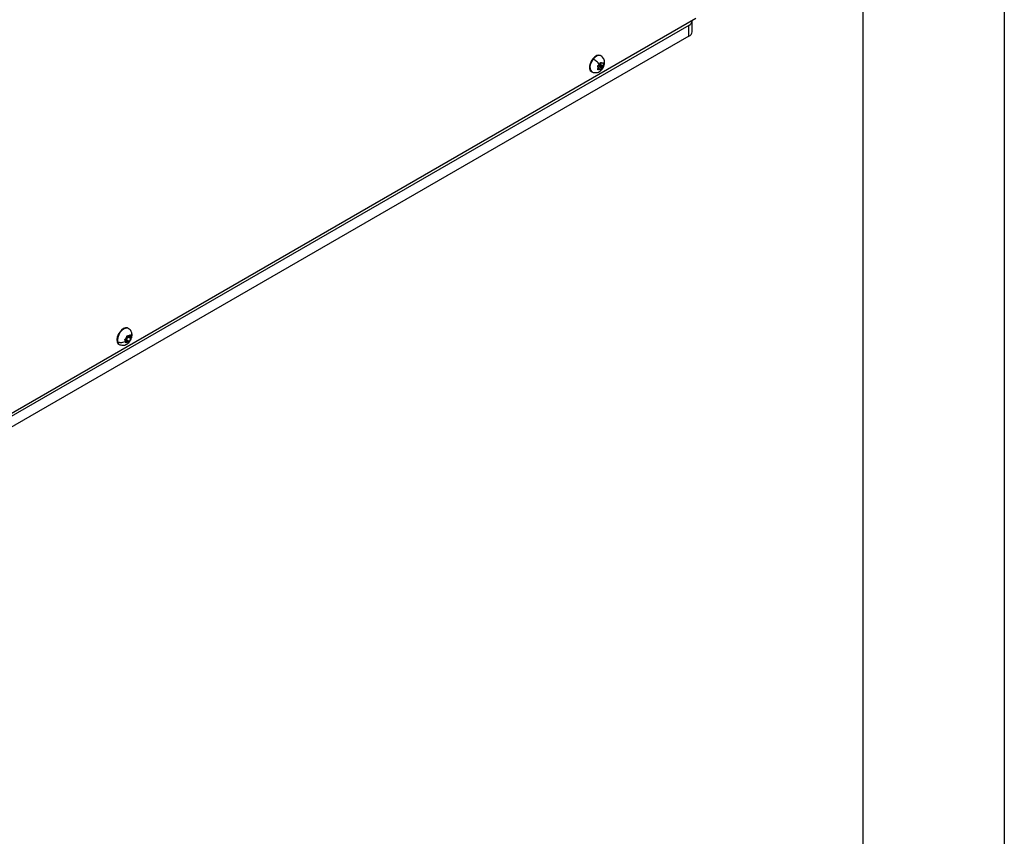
# Model space of a CAD drawing. Header units: millimetres. Extents: x 0 to 2794, y 0 to 2159.
# Tile 61 of 66: x 2352 to 2794, y 1080 to 1446. Entities that reach past the tile are written whole.
import ezdxf

# ---------------------------------------------------------------- set-up
doc = ezdxf.new("R2010")
doc.units = ezdxf.units.MM
doc.header["$LTSCALE"] = 10
doc.layers.add('TEXT', color=140, linetype='Continuous', lineweight=25)

msp = doc.modelspace()

# ---------------------------------------------------------------- linework, layer by layer
at = {"color": 7, "linetype": 'Continuous'}
msp.add_line((2794.02, 2159.03), (2794.02, 0.03), dxfattribs=at)
for p, q in [((2655.58, 1446.85), (2343.11, 1266.46)), ((2653.86, 1440.93), (2653.86, 1445.83)), ((2652.4, 1443.79), (2343.11, 1265.24)), ((2652.4, 1438.89), (2652.4, 1443.79)), ((2652.4, 1438.89), (2332.24, 1254.06)), ((2609.3, 1428.8), (2609.51, 1428.67)), ((2612.94, 1430.07), (2612.73, 1430.19)), ((2611.5, 1424), (2611.71, 1423.88)), ((2612.49, 1423.81), (2611.56, 1424.35)), ((2611.68, 1424.71), (2612.94, 1423.98)), ((2612.08, 1425.29), (2613.37, 1424.54)), ((2612.55, 1425.75), (2613.81, 1425.02)), ((2612.76, 1426.26), (2614.01, 1425.53)), ((2612.96, 1427.11), (2613.15, 1427)), ((2613.42, 1424.08), (2613.92, 1424.77)), ((2613.6, 1426.94), (2614.04, 1426.68)), ((2608.63, 1423.09), (2608.84, 1422.97)), ((2400.81, 1307.61), (2400.59, 1307.73)), ((2400.73, 1304.3), (2401.98, 1303.58)), ((2400.76, 1304.24), (2402.01, 1303.52)), ((2401.44, 1304.68), (2401.72, 1304.52)), ((2401.51, 1304.72), (2401.7, 1304.61)), ((2395.75, 1301.67), (2395.96, 1301.54)), ((2396.49, 1300.63), (2396.71, 1300.51)), ((2399.56, 1302.25), (2400.82, 1301.53)), ((2399.58, 1301.42), (2399.87, 1301.26)), ((2399.94, 1302.6), (2401.2, 1301.87)), ((2400.63, 1303.8), (2401.88, 1303.08))]:
    msp.add_line(p, q)
at = {"flags": 128}
for points in [[(2609.3, 1428.8), (2608.58, 1427.74), (2608.06, 1426.58), (2607.8, 1425.43), (2607.82, 1424.4), (2608.12, 1423.58), (2608.63, 1423.09)], [(2609.51, 1428.67), (2608.79, 1427.62), (2608.28, 1426.46), (2608.02, 1425.31), (2608.04, 1424.27), (2608.34, 1423.46), (2608.85, 1422.96)], [(2612.73, 1430.19), (2612.68, 1430.22), (2611.93, 1430.39), (2611.06, 1430.18), (2610.16, 1429.64), (2609.3, 1428.8)], [(2612.94, 1430.07), (2612.89, 1430.1), (2612.14, 1430.26), (2611.28, 1430.06), (2610.37, 1429.51), (2609.51, 1428.67)], [(2400.59, 1307.73), (2400.34, 1307.85), (2399.55, 1307.9), (2398.66, 1307.59), (2397.76, 1306.95), (2396.94, 1306.04), (2396.27, 1304.95), (2395.83, 1303.78), (2395.65, 1302.65), (2395.75, 1301.67)], [(2400.82, 1307.6), (2400.55, 1307.72), (2399.76, 1307.78), (2398.87, 1307.47), (2397.97, 1306.83), (2397.15, 1305.92), (2396.48, 1304.82), (2396.04, 1303.65), (2395.86, 1302.52), (2395.96, 1301.54)], [(2400.61, 1304.47), (2400.66, 1304.39), (2400.73, 1304.3)], [(2395.75, 1301.67), (2396.13, 1300.93), (2396.49, 1300.63)], [(2395.96, 1301.54), (2396.34, 1300.81), (2396.71, 1300.51)], [(2399.56, 1302.25), (2399.45, 1302.26), (2399.4, 1302.26)]]:
    msp.add_lwpolyline(points, dxfattribs=at)
for centre, radius, start, end in [((2651.36, 1446.08), 2.51, 294.3747, 354.3052), ((2651.36, 1441.18), 2.51, 294.3747, 354.3052), ((2614.93, 1422.92), 3.7, 140.2844, 151.1075), ((2614.45, 1423.33), 3.07, 128.1901, 140.4571), ((2612.23, 1426.17), 0.537, 306.8772, 8.6976), ((2614.55, 1426.75), 1.86, 171.4438, 195.4328), ((2400.25, 1304.16), 0.518, 316.8309, 8.6918), ((2400.59, 1304.19), 0.173, 14.7117, 40.5867), ((2399.51, 1302.69), 0.443, 276.4644, 347.5825), ((2403.45, 1301.4), 3.71, 139.6112, 161.1583)]:
    msp.add_arc(centre, radius, start, end)
for points, knots in [([(2612.26, 1426.28), (2612.13, 1426.45), (2611.95, 1426.66), (2611.53, 1427.11), (2611.28, 1427.34), (2610.76, 1427.8), (2610.49, 1428.02), (2609.97, 1428.39), (2609.73, 1428.55), (2609.51, 1428.67)], [0, 0, 0, 0, 0.25, 0.25, 0.5, 0.5, 0.75, 0.75, 1, 1, 1, 1]), ([(2613.92, 1424.77), (2614.1, 1425.12), (2614.34, 1425.62), (2614.53, 1426.41), (2614.6, 1427.1), (2614.51, 1427.93), (2614.23, 1428.75), (2613.72, 1429.52), (2613.2, 1429.88), (2612.94, 1430.07)], [0, 0, 0, 0, 0.19177, 0.270979, 0.403341, 0.541327, 0.687731, 0.837522, 1, 1, 1, 1]), ([(2608.84, 1422.97), (2609.05, 1422.86), (2609.55, 1422.62), (2610.43, 1422.5), (2611.38, 1422.64), (2612.19, 1422.98), (2612.83, 1423.44), (2613.22, 1423.79), (2613.39, 1424.03), (2613.42, 1424.08)], [0, 0, 0, 0, 0.13838, 0.3227157, 0.5104535, 0.6977165, 0.8335891, 0.96662, 1, 1, 1, 1]), ([(2611.71, 1423.88), (2611.7, 1423.88), (2611.67, 1423.87), (2611.63, 1423.88), (2611.59, 1423.89), (2611.55, 1423.91), (2611.52, 1423.94), (2611.5, 1423.99), (2611.49, 1424.05), (2611.5, 1424.11), (2611.51, 1424.15), (2611.52, 1424.18)], [0, 0, 0, 0, 0.083089, 0.166485, 0.251159, 0.376849, 0.500178, 0.623447, 0.749151, 0.875431, 1, 1, 1, 1]), ([(2611.52, 1424.18), (2611.54, 1424.21), (2611.56, 1424.28), (2611.59, 1424.38), (2611.62, 1424.49), (2611.64, 1424.63), (2611.65, 1424.78), (2611.65, 1424.92), (2611.63, 1425.06), (2611.6, 1425.19), (2611.57, 1425.28), (2611.55, 1425.32)], [0, 0, 0, 0, 0.08485, 0.167614, 0.249627, 0.375231, 0.499768, 0.624012, 0.749532, 0.872779, 1, 1, 1, 1]), ([(2611.55, 1425.32), (2611.55, 1425.34), (2611.53, 1425.37), (2611.53, 1425.43), (2611.53, 1425.48), (2611.54, 1425.54), (2611.56, 1425.6), (2611.59, 1425.66), (2611.63, 1425.72), (2611.65, 1425.75), (2611.67, 1425.76)], [0, 0, 0, 0, 0.126381, 0.250383, 0.374231, 0.500072, 0.624694, 0.750234, 0.875429, 1, 1, 1, 1]), ([(2611.67, 1425.76), (2611.68, 1425.78), (2611.71, 1425.8), (2611.74, 1425.82), (2611.76, 1425.83)], [0, 0, 0, 0, 0.500617, 1, 1, 1, 1]), ([(2612.55, 1423.77), (2612.53, 1423.78), (2612.5, 1423.8), (2612.45, 1423.83), (2612.39, 1423.86), (2612.3, 1423.89), (2612.2, 1423.91), (2612.09, 1423.92), (2611.97, 1423.92), (2611.85, 1423.9), (2611.76, 1423.89), (2611.71, 1423.88)], [0, 0, 0, 0, 0.0851538, 0.1679793, 0.2496256, 0.3752949, 0.4997656, 0.6240745, 0.74953, 0.873157, 1, 1, 1, 1]), ([(2611.76, 1425.83), (2611.79, 1425.85), (2611.85, 1425.89), (2611.94, 1425.96), (2612.04, 1426.04), (2612.15, 1426.15), (2612.22, 1426.23), (2612.26, 1426.28)], [0, 0, 0, 0, 0.171051, 0.336912, 0.499484, 0.751188, 1, 1, 1, 1]), ([(2612.26, 1426.28), (2612.29, 1426.31), (2612.34, 1426.38), (2612.42, 1426.49), (2612.49, 1426.61), (2612.56, 1426.73), (2612.6, 1426.82), (2612.62, 1426.87)], [0, 0, 0, 0, 0.191439, 0.38456, 0.582142, 0.786586, 1, 1, 1, 1]), ([(2612.94, 1423.98), (2612.93, 1423.97), (2612.91, 1423.94), (2612.88, 1423.9), (2612.83, 1423.86), (2612.78, 1423.82), (2612.72, 1423.78), (2612.67, 1423.75), (2612.62, 1423.74), (2612.58, 1423.75), (2612.56, 1423.76), (2612.55, 1423.77)], [0, 0, 0, 0, 0.082842, 0.16618, 0.25116, 0.376837, 0.500179, 0.623458, 0.749151, 0.875591, 1, 1, 1, 1]), ([(2612.62, 1426.87), (2612.63, 1426.89), (2612.65, 1426.93), (2612.67, 1426.96), (2612.68, 1426.98)], [0, 0, 0, 0, 0.498667, 1, 1, 1, 1]), ([(2612.68, 1426.98), (2612.69, 1426.99), (2612.72, 1427.02), (2612.76, 1427.06), (2612.8, 1427.09), (2612.86, 1427.12), (2612.94, 1427.13), (2612.99, 1427.1), (2613.02, 1427.09)], [0, 0, 0, 0, 0.126553, 0.250836, 0.374972, 0.501056, 0.749674, 1, 1, 1, 1]), ([(2613.37, 1424.54), (2613.34, 1424.51), (2613.29, 1424.45), (2613.22, 1424.36), (2613.14, 1424.25), (2613.05, 1424.13), (2612.98, 1424.03), (2612.94, 1423.98)], [0, 0, 0, 0, 0.165638, 0.331073, 0.499336, 0.744885, 1, 1, 1, 1]), ([(2613.02, 1427.09), (2613.04, 1427.07), (2613.09, 1427.04), (2613.15, 1427), (2613.23, 1426.96), (2613.32, 1426.93), (2613.43, 1426.91), (2613.53, 1426.9), (2613.64, 1426.91), (2613.75, 1426.93), (2613.82, 1426.96), (2613.85, 1426.97)], [0, 0, 0, 0, 0.0846963, 0.1674291, 0.2496283, 0.3752148, 0.4997698, 0.6239645, 0.7495325, 0.8725815, 1, 1, 1, 1]), ([(2613.81, 1425.02), (2613.78, 1424.99), (2613.73, 1424.94), (2613.66, 1424.87), (2613.58, 1424.79), (2613.51, 1424.71), (2613.44, 1424.63), (2613.39, 1424.57), (2613.37, 1424.54)], [0, 0, 0, 0, 0.1785252, 0.3505852, 0.5173683, 0.6801829, 0.8405056, 1, 1, 1, 1]), ([(2613.37, 1424.54), (2613.44, 1424.37), (2613.54, 1424.15), (2613.43, 1424.11), (2613.4, 1424.1)], [0, 0, 0, 0, 0.765953, 1, 1, 1, 1]), ([(2614.01, 1425.53), (2614.02, 1425.52), (2614.02, 1425.5), (2614.02, 1425.46), (2614.01, 1425.41), (2613.99, 1425.35), (2613.97, 1425.27), (2613.94, 1425.2), (2613.9, 1425.13), (2613.85, 1425.07), (2613.82, 1425.04), (2613.81, 1425.02)], [0, 0, 0, 0, 0.083163, 0.166576, 0.251156, 0.376856, 0.500174, 0.623449, 0.749147, 0.875979, 1, 1, 1, 1]), ([(2613.85, 1426.97), (2613.86, 1426.98), (2613.89, 1426.99), (2613.91, 1426.99), (2613.95, 1426.98), (2613.98, 1426.97), (2614.01, 1426.93), (2614.03, 1426.88), (2614.05, 1426.82), (2614.05, 1426.75), (2614.05, 1426.7), (2614.04, 1426.68)], [0, 0, 0, 0, 0.082901, 0.166253, 0.25116, 0.376837, 0.500178, 0.62346, 0.74915, 0.875665, 1, 1, 1, 1]), ([(2614.04, 1426.68), (2614.04, 1426.64), (2614.03, 1426.56), (2614.01, 1426.46), (2614, 1426.33), (2613.99, 1426.19), (2613.98, 1426.04), (2613.98, 1425.9), (2613.99, 1425.77), (2614, 1425.64), (2614.01, 1425.57), (2614.01, 1425.53)], [0, 0, 0, 0, 0.085312, 0.16817, 0.249625, 0.375343, 0.499764, 0.62409, 0.749529, 0.873348, 1, 1, 1, 1]), ([(2399.42, 1302.85), (2399.44, 1302.88), (2399.5, 1302.94), (2399.58, 1303.02), (2399.67, 1303.13), (2399.76, 1303.26), (2399.85, 1303.41), (2399.93, 1303.56), (2400, 1303.72), (2400.06, 1303.89), (2400.09, 1304), (2400.1, 1304.06)], [0, 0, 0, 0, 0.0851538, 0.1679793, 0.2496256, 0.3752949, 0.4997656, 0.6240745, 0.74953, 0.873157, 1, 1, 1, 1]), ([(2400.1, 1304.06), (2400.11, 1304.08), (2400.11, 1304.11), (2400.13, 1304.16), (2400.16, 1304.22), (2400.2, 1304.28), (2400.25, 1304.33), (2400.31, 1304.37), (2400.37, 1304.4), (2400.43, 1304.41), (2400.47, 1304.41), (2400.48, 1304.4)], [0, 0, 0, 0, 0.083089, 0.166485, 0.251159, 0.376849, 0.500178, 0.623447, 0.749151, 0.875431, 1, 1, 1, 1]), ([(2400.48, 1304.4), (2400.51, 1304.4), (2400.57, 1304.39), (2400.65, 1304.38), (2400.74, 1304.38), (2400.85, 1304.39), (2400.97, 1304.42), (2401.09, 1304.46), (2401.21, 1304.51), (2401.33, 1304.58), (2401.4, 1304.64), (2401.43, 1304.67)], [0, 0, 0, 0, 0.08485, 0.167614, 0.249627, 0.375231, 0.499768, 0.624012, 0.749532, 0.872779, 1, 1, 1, 1]), ([(2402.28, 1305.65), (2402.22, 1305.86), (2402.07, 1306.35), (2401.58, 1307.06), (2401.07, 1307.42), (2400.81, 1307.61)], [0, 0, 0, 0, 0.260672, 0.615317, 1, 1, 1, 1]), ([(2401.43, 1304.67), (2401.45, 1304.68), (2401.47, 1304.7), (2401.51, 1304.72), (2401.55, 1304.73), (2401.59, 1304.73), (2401.62, 1304.72), (2401.65, 1304.69), (2401.68, 1304.66), (2401.69, 1304.63), (2401.7, 1304.61)], [0, 0, 0, 0, 0.126381, 0.250383, 0.374231, 0.500072, 0.624694, 0.750234, 0.875429, 1, 1, 1, 1]), ([(2401.7, 1304.61), (2401.7, 1304.6), (2401.71, 1304.57), (2401.72, 1304.53), (2401.72, 1304.52)], [0, 0, 0, 0, 0.500617, 1, 1, 1, 1]), ([(2401.72, 1304.52), (2401.72, 1304.48), (2401.73, 1304.41), (2401.74, 1304.31), (2401.75, 1304.2), (2401.77, 1304.08), (2401.79, 1304), (2401.81, 1303.96)], [0, 0, 0, 0, 0.171051, 0.336912, 0.499484, 0.751188, 1, 1, 1, 1]), ([(2401.79, 1302.31), (2401.97, 1302.66), (2402.21, 1303.15), (2402.4, 1303.95), (2402.46, 1304.64), (2402.43, 1305.26), (2402.31, 1305.58), (2402.28, 1305.65)], [0, 0, 0, 0, 0.331995, 0.469122, 0.698268, 0.937151, 1, 1, 1, 1]), ([(2401.81, 1303.96), (2401.98, 1304.21), (2402.34, 1304.74), (2402.43, 1305.36), (2402.3, 1305.63), (2402.29, 1305.65)], [0, 0, 0, 0, 0.465872, 0.956714, 1, 1, 1, 1]), ([(2401.81, 1303.96), (2401.81, 1303.93), (2401.83, 1303.87), (2401.86, 1303.79), (2401.9, 1303.71), (2401.94, 1303.64), (2401.97, 1303.6), (2401.98, 1303.58)], [0, 0, 0, 0, 0.1914387, 0.3845605, 0.5821424, 0.7865859, 1, 1, 1, 1]), ([(2399.56, 1301.94), (2399.32, 1301.76), (2399.03, 1301.61), (2398.4, 1301.36), (2398.06, 1301.27), (2397.37, 1301.2), (2397.04, 1301.21), (2396.44, 1301.32), (2396.18, 1301.42), (2395.96, 1301.54)], [0, 0, 0, 0, 0.25, 0.25, 0.5, 0.5, 0.75, 0.75, 1, 1, 1, 1]), ([(2396.71, 1300.51), (2396.92, 1300.4), (2397.42, 1300.16), (2398.3, 1300.04), (2399.25, 1300.17), (2400.06, 1300.52), (2400.7, 1300.98), (2401.29, 1301.53), (2401.6, 1302.02), (2401.79, 1302.31)], [0, 0, 0, 0, 0.119002, 0.277523, 0.438971, 0.60001, 0.716855, 0.831257, 1, 1, 1, 1]), ([(2399.32, 1302.35), (2399.31, 1302.36), (2399.29, 1302.38), (2399.27, 1302.42), (2399.26, 1302.46), (2399.25, 1302.52), (2399.26, 1302.59), (2399.28, 1302.66), (2399.32, 1302.73), (2399.36, 1302.8), (2399.4, 1302.84), (2399.42, 1302.85)], [0, 0, 0, 0, 0.082842, 0.16618, 0.25116, 0.376837, 0.500179, 0.623458, 0.749151, 0.875591, 1, 1, 1, 1]), ([(2399.56, 1301.94), (2399.55, 1301.96), (2399.53, 1302.01), (2399.5, 1302.09), (2399.46, 1302.17), (2399.4, 1302.26), (2399.35, 1302.32), (2399.32, 1302.35)], [0, 0, 0, 0, 0.165638, 0.331073, 0.499336, 0.744885, 1, 1, 1, 1]), ([(2399.58, 1301.42), (2399.59, 1301.45), (2399.6, 1301.51), (2399.6, 1301.6), (2399.6, 1301.69), (2399.59, 1301.78), (2399.58, 1301.86), (2399.56, 1301.91), (2399.56, 1301.94)], [0, 0, 0, 0, 0.1785252, 0.3505852, 0.5173683, 0.6801829, 0.8405056, 1, 1, 1, 1]), ([(2399.87, 1301.26), (2399.85, 1301.25), (2399.82, 1301.24), (2399.78, 1301.23), (2399.74, 1301.22), (2399.69, 1301.22), (2399.64, 1301.24), (2399.61, 1301.26), (2399.59, 1301.31), (2399.58, 1301.36), (2399.58, 1301.4), (2399.58, 1301.42)], [0, 0, 0, 0, 0.083163, 0.166576, 0.251156, 0.376856, 0.500174, 0.623449, 0.749147, 0.875979, 1, 1, 1, 1]), ([(2400.82, 1301.53), (2400.8, 1301.53), (2400.76, 1301.53), (2400.69, 1301.53), (2400.61, 1301.52), (2400.51, 1301.51), (2400.39, 1301.48), (2400.27, 1301.44), (2400.14, 1301.39), (2400.01, 1301.33), (2399.91, 1301.28), (2399.87, 1301.26)], [0, 0, 0, 0, 0.0853121, 0.1681697, 0.2496248, 0.3753431, 0.4997642, 0.6240903, 0.749529, 0.8733485, 1, 1, 1, 1]), ([(2401.2, 1301.87), (2401.19, 1301.86), (2401.18, 1301.83), (2401.15, 1301.78), (2401.11, 1301.73), (2401.07, 1301.68), (2401.01, 1301.62), (2400.96, 1301.58), (2400.91, 1301.55), (2400.86, 1301.53), (2400.83, 1301.53), (2400.82, 1301.53)], [0, 0, 0, 0, 0.082901, 0.166253, 0.25116, 0.376837, 0.500178, 0.62346, 0.74915, 0.875665, 1, 1, 1, 1]), ([(2401.88, 1303.08), (2401.86, 1303.05), (2401.82, 1302.98), (2401.76, 1302.89), (2401.69, 1302.77), (2401.61, 1302.64), (2401.52, 1302.49), (2401.43, 1302.33), (2401.35, 1302.18), (2401.27, 1302.02), (2401.22, 1301.92), (2401.2, 1301.87)], [0, 0, 0, 0, 0.084696, 0.167429, 0.249628, 0.375215, 0.49977, 0.623965, 0.749532, 0.872581, 1, 1, 1, 1]), ([(2402.01, 1303.52), (2402.01, 1303.5), (2402.01, 1303.47), (2402.01, 1303.42), (2402, 1303.37), (2401.99, 1303.29), (2401.95, 1303.19), (2401.91, 1303.11), (2401.88, 1303.08)], [0, 0, 0, 0, 0.126553, 0.250836, 0.374972, 0.501056, 0.749674, 1, 1, 1, 1]), ([(2401.98, 1303.58), (2401.99, 1303.57), (2402, 1303.55), (2402.01, 1303.53), (2402.01, 1303.52)], [0, 0, 0, 0, 0.498667, 1, 1, 1, 1])]:
    msp.add_open_spline(points, degree=3, knots=knots)
at = {"layer": 'TEXT'}
msp.add_line((2730.5, 2095.5), (2730.5, 63.5), dxfattribs=at)

doc.saveas('drawing.dxf')
